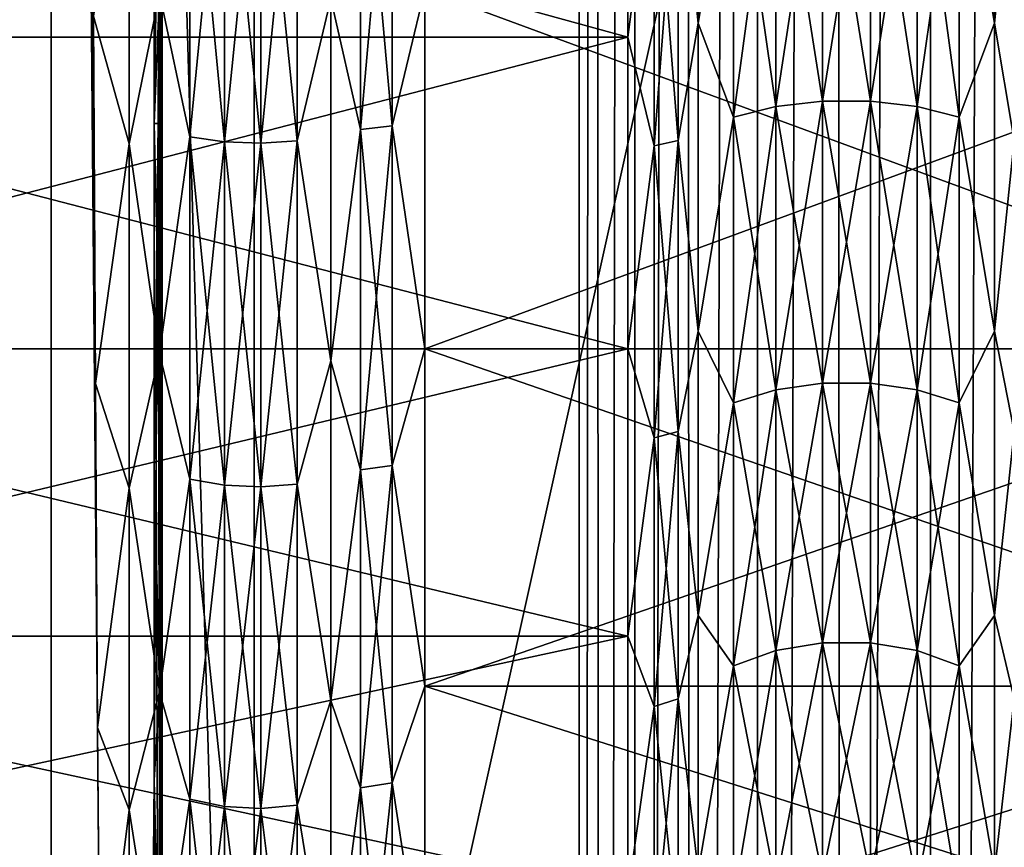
# Model space of a CAD drawing. Header units: metres. Extents: x -206 to 75, y -104 to 104.
# Tile 214 of 256: x -171.77 to -166.44, y -10.95 to -6.46. Entities that reach past the tile are written whole.
import ezdxf

# ---------------------------------------------------------------- set-up
doc = ezdxf.new("R2010")
doc.units = ezdxf.units.M
doc.layers.add('solid_01_1-CONSUMER_THERM_B_125288', color=7, linetype='CONTINUOUS')

msp = doc.modelspace()

# ---------------------------------------------------------------- linework, layer by layer
at = {"layer": 'solid_01_1-CONSUMER_THERM_B_125288'}
for points in [[(-168.648926, 67.29171), (-200.493088, -75.033852), (-200.514557, 74.966148)], [(-168.648926, 67.29171), (-168.75058, 66.747505), (-200.493088, -75.033852)], [(-168.75058, 66.747505), (-168.750504, 66.193886), (-200.493088, -75.033852)], [(-168.750504, 66.193886), (-168.731537, -66.252495), (-200.493088, -75.033852)], [(-168.750504, 66.193886), (-168.648697, 65.649712), (-168.731537, -66.252495)], [(-168.648697, 65.649712), (-168.629883, -65.70829), (-168.731537, -66.252495)], [(-168.648697, 65.649712), (-168.448624, 65.133507), (-168.629883, -65.70829)], [(-168.448624, 65.133507), (-168.429977, -65.192032), (-168.629883, -65.70829)], [(-168.448624, 65.133507), (-168.15712, 64.662857), (-168.429977, -65.192032)], [(-168.15712, 64.662857), (-168.138596, -64.721298), (-168.429977, -65.192032)], [(-168.15712, 64.662857), (-167.784088, 64.253792), (-168.138596, -64.721298)], [(-167.784088, 64.253792), (-167.765686, -64.312126), (-168.138596, -64.721298)], [(-167.784088, 64.253792), (-167.342255, 63.920231), (-167.765686, -64.312126)], [(-167.342255, 63.920231), (-167.323944, -63.978439), (-167.765686, -64.312126)], [(-167.342255, 63.920231), (-166.846649, 63.673542), (-167.323944, -63.978439)], [(-166.846649, 63.673542), (-166.8284, -63.731609), (-167.323944, -63.978439)], [(-166.846649, 63.673542), (-166.314148, 63.522121), (-166.8284, -63.731609)], [(-166.314148, 63.522121), (-166.295959, -63.580036), (-166.8284, -63.731609)], [(-173.500031, -37.518787, 108.5), (-88.500069, 37.481255, 108.5), (-173.500061, 37.481213, 108.5)], [(-173.500031, -37.518787, 108.5), (-88.500031, -37.518745, 108.5), (-88.500069, 37.481255, 108.5)], [(-170.501831, -19.02058, 63.5), (-171.602219, 18.983009, 63.5), (-170.501846, 18.983009, 63.5)], [(-171.602219, 18.983009, 63.5), (-170.501831, -19.02058, 63.5), (-171.602203, -19.02058, 63.5)], [(-171.602219, 18.983009, 63.5), (-171.602203, -19.02058, 63.5), (-171.335663, -12.011518, 38.048691)], [(-171.602219, 18.983009, 63.5), (-171.335663, -12.011518, 38.048691), (-171.349854, -10.29787, 39.402496)], [(-171.602219, 18.983009, 63.5), (-171.349854, -10.29787, 39.402496), (-171.361755, -8.432249, 40.538845)], [(-171.602219, 18.983009, 63.5), (-171.361755, -8.432249, 40.538845), (-171.371201, -6.43945, 41.441895)], [(-170.501846, 18.983009, 63.5), (-91.49826, 18.983047, 63.5), (-170.501831, -19.02058, 63.5)], [(-91.498245, -19.020542, 63.5), (-170.501831, -19.02058, 63.5), (-91.49826, 18.983047, 63.5)], [(-171.00769, 1.009151, 6.729706), (-171.000046, -18.518785, 6), (-171.000061, 18.481215, 6)], [(-171.000061, 18.481215, 6), (-171.000046, -18.518785, 6), (-162.800064, 18.481218, 6)], [(-171.000046, -18.518785, 6), (-162.800034, -18.518782, 6), (-162.800064, 18.481218, 6)], [(-171.00769, 1.009151, 6.729706), (-171.00769, -1.046856, 6.729714), (-171.000046, -18.518785, 6)], [(-171.00769, -1.046856, 6.729714), (-171.010178, -3.088136, 6.96663), (-171.000046, -18.518785, 6)], [(-171.010178, -3.088136, 6.96663), (-171.015106, -5.089056, 7.437399), (-171.000046, -18.518785, 6)], [(-168.202835, -5.433002, 38.776119), (-168.094696, -4.707369, 38.929981), (-168.094696, -6.478955, 38.228561)], [(-168.202835, -5.433002, 10.223881), (-168.094696, -6.478955, 10.771439), (-168.094696, -4.707369, 10.070019)], [(-168.094696, -6.478955, 38.228561), (-168.094696, -4.707369, 38.929981), (-167.903488, -5.336477, 38.521606)], [(-167.903488, -5.336477, 10.478395), (-168.094696, -4.707369, 10.070019), (-168.094696, -6.478955, 10.771439)], [(-166.680344, -5.336746, 10.477684), (-166.490204, -6.478954, 10.771439), (-166.490204, -4.707368, 10.070019)], [(-166.680344, -5.336746, 38.522316), (-166.490204, -4.707368, 38.929981), (-166.490204, -6.478954, 38.228561)], [(-166.382187, -5.432973, 10.223955), (-166.490204, -4.707368, 10.070019), (-166.490204, -6.478954, 10.771439)], [(-166.490204, -6.478954, 38.228561), (-166.490204, -4.707368, 38.929981), (-166.382187, -5.432973, 38.776043)], [(-174.992447, -6.554508, 10.610909), (-168.476715, -6.554496, 10.610905), (-168.476715, -4.762195, 9.901282)], [(-174.992447, -6.554508, 10.610909), (-168.476715, -4.762195, 9.901282), (-174.992447, -4.762205, 9.901284)], [(-174.992447, -4.762205, 39.098717), (-168.476715, -4.762195, 39.098717), (-168.476715, -6.554496, 38.389095)], [(-174.992447, -6.554508, 38.389091), (-174.992447, -4.762205, 39.098717), (-168.476715, -6.554496, 38.389095)], [(-168.333954, -5.454588, 10.166964), (-168.476715, -4.762195, 9.901282), (-168.476715, -6.554496, 10.610905)], [(-168.476715, -6.554496, 38.389095), (-168.476715, -4.762195, 39.098717), (-168.333954, -5.454588, 38.833035)], [(-171.015106, -5.089056, 7.437399), (-171.043762, -5.089208, 7.437444), (-171.043762, -7.022461, 8.135755)], [(-171.015106, -5.089056, 7.437399), (-171.043762, -7.022461, 8.135755), (-171.022415, -7.022568, 8.1358)], [(-171.043762, -7.022461, 8.135755), (-171.043762, -5.089208, 7.437444), (-171.014954, -6.315025, 7.898018)], [(-171.015106, -5.089056, 7.437399), (-171.022415, -7.022568, 8.1358), (-171.000046, -18.518785, 6)], [(-169.925415, -7.054172, 8.190141), (-170.085709, -6.344542, 7.820349), (-169.925415, -5.113142, 7.483664)], [(-169.925415, -5.113142, 41.516335), (-170.085709, -6.344542, 41.179649), (-169.925415, -7.054172, 40.80986)], [(-169.925415, -7.054172, 40.80986), (-169.753967, -7.035627, 40.766869), (-169.753967, -5.099713, 41.471485)], [(-169.925415, -5.113142, 41.516335), (-169.925415, -7.054172, 40.80986), (-169.753967, -5.099713, 41.471485)], [(-169.925415, -5.113142, 7.483664), (-169.753967, -5.099713, 7.528516), (-169.753967, -7.035627, 8.233131)], [(-169.925415, -7.054172, 8.190141), (-169.925415, -5.113142, 7.483664), (-169.753967, -7.035627, 8.233131)], [(-169.577301, -6.295291, 41.049786), (-169.753967, -5.099713, 41.471485), (-169.753967, -7.035627, 40.766869)], [(-169.753967, -7.035627, 8.233131), (-169.753967, -5.099713, 7.528516), (-169.577301, -6.295291, 7.950212)], [(-171.371201, -6.43945, 41.441895), (-171.178024, -7.133136, 40.99292), (-171.178024, -5.170321, 41.707325)], [(-171.014954, -6.315025, 41.101982), (-171.178024, -5.170321, 41.707325), (-171.178024, -7.133136, 40.99292)], [(-170.850067, -7.094994, 40.904495), (-170.850067, -5.142702, 41.615074), (-171.014954, -6.315025, 41.101982)], [(-170.850067, -5.142702, 7.384928), (-170.850067, -7.094994, 8.095504), (-171.014954, -6.315025, 7.898018)], [(-170.662491, -7.121177, 8.034805), (-170.850067, -7.094994, 8.095504), (-170.850067, -5.142702, 7.384928)], [(-170.662491, -5.161661, 7.3216), (-170.662491, -7.121177, 8.034805), (-170.850067, -5.142702, 7.384928)], [(-170.662491, -5.161661, 41.678402), (-170.850067, -5.142702, 41.615074), (-170.850067, -7.094994, 40.904495)], [(-170.662491, -7.121177, 40.965195), (-170.662491, -5.161661, 41.678402), (-170.850067, -7.094994, 40.904495)], [(-170.464386, -7.128222, 8.018473), (-170.662491, -7.121177, 8.034805), (-170.662491, -5.161661, 7.3216)], [(-170.464401, -5.166762, 7.30456), (-170.464386, -7.128222, 8.018473), (-170.662491, -5.161661, 7.3216)], [(-170.464401, -5.166762, 41.695442), (-170.662491, -5.161661, 41.678402), (-170.662491, -7.121177, 40.965195)], [(-170.464386, -7.128222, 40.981525), (-170.464401, -5.166762, 41.695442), (-170.662491, -7.121177, 40.965195)], [(-170.268036, -5.157691, 7.33486), (-170.268036, -7.115694, 8.047515), (-170.464401, -5.166762, 7.30456)], [(-170.268036, -5.157691, 41.665138), (-170.464401, -5.166762, 41.695442), (-170.464386, -7.128222, 40.981525)], [(-170.268036, -7.115694, 8.047515), (-170.464386, -7.128222, 8.018473), (-170.464401, -5.166762, 7.30456)], [(-170.268036, -7.115694, 40.952484), (-170.268036, -5.157691, 41.665138), (-170.464386, -7.128222, 40.981525)], [(-170.085709, -6.344542, 7.820349), (-170.268036, -7.115694, 8.047515), (-170.268036, -5.157691, 7.33486)], [(-170.085709, -6.344542, 41.179649), (-170.268036, -5.157691, 41.665138), (-170.268036, -7.115694, 40.952484)], [(-167.422028, -5.269783, 38.345745), (-167.422028, -6.900417, 37.611855), (-167.674515, -5.29246, 38.40554)], [(-167.422028, -5.269783, 10.654255), (-167.674515, -5.29246, 10.594459), (-167.674515, -6.930137, 11.331517)], [(-167.422028, -6.900417, 11.388144), (-167.422028, -5.269783, 10.654255), (-167.674515, -6.930137, 11.331517)], [(-167.161575, -6.900492, 37.612), (-167.422028, -6.900417, 37.611855), (-167.422028, -5.269783, 38.345745)], [(-167.161575, -5.26984, 38.345898), (-167.161575, -6.900492, 37.612), (-167.422028, -5.269783, 38.345745)], [(-167.161575, -5.26984, 10.654103), (-167.422028, -5.269783, 10.654255), (-167.422028, -6.900417, 11.388144)], [(-167.161575, -6.900492, 11.388), (-167.161575, -5.26984, 10.654103), (-167.422028, -6.900417, 11.388144)], [(-166.909164, -6.930357, 37.668903), (-167.161575, -6.900492, 37.612), (-167.161575, -5.26984, 38.345898)], [(-166.909164, -5.292628, 38.405987), (-166.909164, -6.930357, 37.668903), (-167.161575, -5.26984, 38.345898)], [(-166.909164, -5.292628, 10.594014), (-167.161575, -5.26984, 10.654103), (-167.161575, -6.900492, 11.388)], [(-167.674515, -5.29246, 38.40554), (-167.674515, -6.930137, 37.668484), (-167.903488, -5.336477, 38.521606)], [(-167.674515, -5.29246, 10.594459), (-167.903488, -5.336477, 10.478395), (-167.903488, -6.987823, 11.221605)], [(-167.674515, -6.930137, 11.331517), (-167.674515, -5.29246, 10.594459), (-167.903488, -6.987823, 11.221605)], [(-167.422028, -6.900417, 37.611855), (-167.674515, -6.930137, 37.668484), (-167.674515, -5.29246, 38.40554)], [(-166.909164, -6.930357, 11.331097), (-166.909164, -5.292628, 10.594014), (-167.161575, -6.900492, 11.388)], [(-166.680344, -6.988176, 37.779068), (-166.909164, -6.930357, 37.668903), (-166.909164, -5.292628, 38.405987)], [(-166.680344, -5.336746, 38.522316), (-166.680344, -6.988176, 37.779068), (-166.909164, -5.292628, 38.405987)], [(-166.680344, -5.336746, 10.477684), (-166.909164, -5.292628, 10.594014), (-166.909164, -6.930357, 11.331097)], [(-168.094696, -6.478955, 38.228561), (-167.903488, -5.336477, 38.521606), (-167.903488, -6.987823, 37.778397)], [(-167.903488, -6.987823, 11.221605), (-167.903488, -5.336477, 10.478395), (-168.094696, -6.478955, 10.771439)], [(-167.674515, -6.930137, 37.668484), (-167.903488, -6.987823, 37.778397), (-167.903488, -5.336477, 38.521606)], [(-166.680344, -6.988176, 11.220932), (-166.680344, -5.336746, 10.477684), (-166.909164, -6.930357, 11.331097)], [(-166.680344, -6.988176, 11.220932), (-166.490204, -6.478954, 10.771439), (-166.680344, -5.336746, 10.477684)], [(-166.680344, -5.336746, 38.522316), (-166.490204, -6.478954, 38.228561), (-166.680344, -6.988176, 37.779068)], [(-168.202835, -5.433002, 10.223881), (-168.333954, -5.454588, 10.166964), (-168.333954, -7.142612, 10.926682)], [(-168.202835, -7.114322, 10.980581), (-168.202835, -5.433002, 10.223881), (-168.333954, -7.142612, 10.926682)], [(-168.202835, -5.433002, 38.776119), (-168.202835, -7.114322, 38.019417), (-168.333954, -5.454588, 38.833035)], [(-168.202835, -5.433002, 38.776119), (-168.094696, -6.478955, 38.228561), (-168.202835, -7.114322, 38.019417)], [(-168.202835, -7.114322, 10.980581), (-168.094696, -6.478955, 10.771439), (-168.202835, -5.433002, 10.223881)], [(-166.382187, -7.114285, 10.980652), (-166.382187, -5.432973, 10.223955), (-166.490204, -6.478954, 10.771439)], [(-166.490204, -6.478954, 38.228561), (-166.382187, -5.432973, 38.776043), (-166.382187, -7.114285, 38.019348)], [(-168.333954, -7.142612, 10.926682), (-168.333954, -5.454588, 10.166964), (-168.476715, -6.554496, 10.610905)], [(-168.476715, -6.554496, 38.389095), (-168.333954, -5.454588, 38.833035), (-168.333954, -7.142612, 38.073318)], [(-168.202835, -7.114322, 38.019417), (-168.333954, -7.142612, 38.073318), (-168.333954, -5.454588, 38.833035)], [(-169.577301, -8.244385, 40.172573), (-169.577301, -6.295291, 41.049786), (-169.753967, -7.035627, 40.766869)], [(-169.753967, -7.035627, 8.233131), (-169.577301, -6.295291, 7.950212), (-169.577301, -8.244385, 8.827429)], [(-164.29245, -6.295265, 7.950202), (-164.29245, -8.244346, 8.827407), (-169.577301, -6.295291, 7.950212)], [(-164.29245, -6.295273, 41.049793), (-169.577301, -6.295291, 41.049786), (-169.577301, -8.244385, 40.172573)], [(-164.29245, -8.244357, 40.172588), (-164.29245, -6.295273, 41.049793), (-169.577301, -8.244385, 40.172573)], [(-164.29245, -8.244346, 8.827407), (-169.577301, -8.244385, 8.827429), (-169.577301, -6.295291, 7.950212)], [(-171.014954, -8.270249, 40.222015), (-171.014954, -6.315025, 41.101982), (-171.178024, -7.133136, 40.99292)], [(-171.043762, -7.022461, 8.135755), (-171.014954, -6.315025, 7.898018), (-171.014954, -8.270249, 8.777984)], [(-170.850067, -7.094994, 40.904495), (-171.014954, -6.315025, 41.101982), (-171.014954, -8.270249, 40.222015)], [(-170.850067, -7.094994, 8.095504), (-171.014954, -8.270249, 8.777984), (-171.014954, -6.315025, 7.898018)], [(-170.085709, -6.344542, 7.820349), (-170.085709, -8.30893, 8.704449), (-170.268036, -7.115694, 8.047515)], [(-170.085709, -8.30893, 40.295551), (-170.085709, -6.344542, 41.179649), (-170.268036, -7.115694, 40.952484)], [(-169.925415, -7.054172, 8.190141), (-170.085709, -8.30893, 8.704449), (-170.085709, -6.344542, 7.820349)], [(-169.925415, -7.054172, 40.80986), (-170.085709, -6.344542, 41.179649), (-170.085709, -8.30893, 40.295551)], [(-171.371201, -6.43945, 41.441895), (-171.361755, -8.432249, 40.538845), (-171.178024, -7.133136, 40.99292)], [(-168.202835, -7.114322, 38.019417), (-168.094696, -6.478955, 38.228561), (-168.094696, -8.14866, 37.310635)], [(-168.202835, -7.114322, 10.980581), (-168.094696, -8.14866, 11.689366), (-168.094696, -6.478955, 10.771439)], [(-168.094696, -8.14866, 37.310635), (-168.094696, -6.478955, 38.228561), (-167.903488, -6.987823, 37.778397)], [(-167.903488, -6.987823, 11.221605), (-168.094696, -6.478955, 10.771439), (-168.094696, -8.14866, 11.689366)], [(-166.680344, -6.988176, 11.220932), (-166.490204, -8.148659, 11.689366), (-166.490204, -6.478954, 10.771439)], [(-166.680344, -6.988176, 37.779068), (-166.490204, -6.478954, 38.228561), (-166.490204, -8.148659, 37.310635)], [(-166.382187, -7.114285, 10.980652), (-166.490204, -6.478954, 10.771439), (-166.490204, -8.148659, 11.689366)], [(-166.490204, -8.148659, 37.310635), (-166.490204, -6.478954, 38.228561), (-166.382187, -7.114285, 38.019348)], [(-174.992447, -8.243738, 11.539573), (-168.476715, -8.243726, 11.539566), (-168.476715, -6.554496, 10.610905)], [(-174.992447, -8.243738, 11.539573), (-168.476715, -6.554496, 10.610905), (-174.992447, -6.554508, 10.610909)], [(-174.992447, -6.554508, 38.389091), (-168.476715, -6.554496, 38.389095), (-168.476715, -8.243726, 37.460434)], [(-174.992447, -8.243738, 37.460426), (-174.992447, -6.554508, 38.389091), (-168.476715, -8.243726, 37.460434)], [(-168.333954, -7.142612, 10.926682), (-168.476715, -6.554496, 10.610905), (-168.476715, -8.243726, 11.539566)], [(-168.476715, -8.243726, 37.460434), (-168.476715, -6.554496, 38.389095), (-168.333954, -7.142612, 38.073318)], [(-167.674515, -6.930137, 37.668484), (-167.674515, -8.467031, 36.739399), (-167.903488, -6.987823, 37.778397)], [(-167.674515, -6.930137, 11.331517), (-167.903488, -6.987823, 11.221605), (-167.903488, -8.537545, 12.158444)], [(-167.674515, -8.467031, 12.260602), (-167.674515, -6.930137, 11.331517), (-167.903488, -8.537545, 12.158444)], [(-167.422028, -6.900417, 37.611855), (-167.422028, -8.430701, 36.686768), (-167.674515, -6.930137, 37.668484)], [(-167.422028, -6.900417, 11.388144), (-167.674515, -6.930137, 11.331517), (-167.674515, -8.467031, 12.260602)], [(-167.422028, -8.430701, 12.313233), (-167.422028, -6.900417, 11.388144), (-167.674515, -8.467031, 12.260602)], [(-167.422028, -8.430701, 36.686768), (-167.674515, -8.467031, 36.739399), (-167.674515, -6.930137, 37.668484)], [(-167.161575, -8.430794, 36.686901), (-167.422028, -8.430701, 36.686768), (-167.422028, -6.900417, 37.611855)], [(-167.161575, -6.900492, 37.612), (-167.161575, -8.430794, 36.686901), (-167.422028, -6.900417, 37.611855)], [(-167.161575, -6.900492, 11.388), (-167.422028, -6.900417, 11.388144), (-167.422028, -8.430701, 12.313233)], [(-167.161575, -8.430794, 12.3131), (-167.161575, -6.900492, 11.388), (-167.422028, -8.430701, 12.313233)], [(-166.909164, -8.4673, 36.739788), (-167.161575, -8.430794, 36.686901), (-167.161575, -6.900492, 37.612)], [(-166.909164, -6.930357, 37.668903), (-166.909164, -8.4673, 36.739788), (-167.161575, -6.900492, 37.612)], [(-166.909164, -6.930357, 11.331097), (-167.161575, -6.900492, 11.388), (-167.161575, -8.430794, 12.3131)], [(-166.909164, -8.4673, 12.26021), (-166.909164, -6.930357, 11.331097), (-167.161575, -8.430794, 12.3131)], [(-166.680344, -8.537975, 36.842182), (-166.909164, -8.4673, 36.739788), (-166.909164, -6.930357, 37.668903)], [(-166.680344, -6.988176, 37.779068), (-166.680344, -8.537975, 36.842182), (-166.909164, -6.930357, 37.668903)], [(-166.680344, -6.988176, 11.220932), (-166.909164, -6.930357, 11.331097), (-166.909164, -8.4673, 12.26021)], [(-168.094696, -8.14866, 37.310635), (-167.903488, -6.987823, 37.778397), (-167.903488, -8.537545, 36.841557)], [(-167.903488, -8.537545, 12.158444), (-167.903488, -6.987823, 11.221605), (-168.094696, -8.14866, 11.689366)], [(-167.674515, -8.467031, 36.739399), (-167.903488, -8.537545, 36.841557), (-167.903488, -6.987823, 37.778397)], [(-166.680344, -8.537975, 12.157819), (-166.680344, -6.988176, 11.220932), (-166.909164, -8.4673, 12.26021)], [(-166.680344, -8.537975, 12.157819), (-166.490204, -8.148659, 11.689366), (-166.680344, -6.988176, 11.220932)], [(-166.680344, -6.988176, 37.779068), (-166.490204, -8.148659, 37.310635), (-166.680344, -8.537975, 36.842182)], [(-171.043762, -8.86232, 9.052285), (-171.043762, -7.022461, 8.135755), (-171.014954, -8.270249, 8.777984)], [(-171.022415, -7.022568, 8.1358), (-171.043762, -7.022461, 8.135755), (-171.043762, -8.86232, 9.052285)], [(-171.022415, -7.022568, 8.1358), (-171.043762, -8.86232, 9.052285), (-171.032013, -8.861787, 9.05198)], [(-171.022415, -7.022568, 8.1358), (-171.032013, -8.861787, 9.05198), (-171.000046, -18.518785, 6)], [(-169.925415, -8.90006, 39.88282), (-169.753967, -8.87665, 39.842274), (-169.753967, -7.035627, 40.766869)], [(-169.925415, -7.054172, 40.80986), (-169.925415, -8.90006, 39.88282), (-169.753967, -7.035627, 40.766869)], [(-169.925415, -7.054172, 8.190141), (-169.753967, -7.035627, 8.233131), (-169.753967, -8.87665, 9.157727)], [(-169.577301, -8.244385, 40.172573), (-169.753967, -7.035627, 40.766869), (-169.753967, -8.87665, 39.842274)], [(-169.753967, -8.87665, 9.157727), (-169.753967, -7.035627, 8.233131), (-169.577301, -8.244385, 8.827429)], [(-170.850067, -8.951593, 39.972076), (-170.850067, -7.094994, 40.904495), (-171.014954, -8.270249, 40.222015)], [(-170.850067, -7.094994, 8.095504), (-170.850067, -8.951593, 9.027923), (-171.014954, -8.270249, 8.777984)], [(-170.662491, -8.984646, 8.970675), (-170.850067, -8.951593, 9.027923), (-170.850067, -7.094994, 8.095504)], [(-170.662491, -7.121177, 8.034805), (-170.662491, -8.984646, 8.970675), (-170.850067, -7.094994, 8.095504)], [(-170.662491, -7.121177, 40.965195), (-170.850067, -7.094994, 40.904495), (-170.850067, -8.951593, 39.972076)], [(-169.925415, -8.90006, 9.117181), (-170.085709, -8.30893, 8.704449), (-169.925415, -7.054172, 8.190141)], [(-169.925415, -7.054172, 40.80986), (-170.085709, -8.30893, 40.295551), (-169.925415, -8.90006, 39.88282)], [(-169.925415, -8.90006, 9.117181), (-169.925415, -7.054172, 8.190141), (-169.753967, -8.87665, 9.157727)], [(-171.361755, -8.432249, 40.538845), (-171.178024, -8.999743, 40.055473), (-171.178024, -7.133136, 40.99292)], [(-171.014954, -8.270249, 40.222015), (-171.178024, -7.133136, 40.99292), (-171.178024, -8.999743, 40.055473)], [(-170.662491, -8.984646, 40.029324), (-170.662491, -7.121177, 40.965195), (-170.850067, -8.951593, 39.972076)], [(-170.464386, -8.993539, 8.95527), (-170.662491, -8.984646, 8.970675), (-170.662491, -7.121177, 8.034805)], [(-170.464386, -7.128222, 8.018473), (-170.464386, -8.993539, 8.95527), (-170.662491, -7.121177, 8.034805)], [(-170.464386, -7.128222, 40.981525), (-170.662491, -7.121177, 40.965195), (-170.662491, -8.984646, 40.029324)], [(-170.464386, -8.993539, 40.044731), (-170.464386, -7.128222, 40.981525), (-170.662491, -8.984646, 40.029324)], [(-170.268036, -7.115694, 8.047515), (-170.268036, -8.977724, 8.982662), (-170.464386, -7.128222, 8.018473)], [(-170.268036, -7.115694, 40.952484), (-170.464386, -7.128222, 40.981525), (-170.464386, -8.993539, 40.044731)], [(-170.268036, -8.977724, 40.017338), (-170.268036, -7.115694, 40.952484), (-170.464386, -8.993539, 40.044731)], [(-170.268036, -8.977724, 8.982662), (-170.464386, -8.993539, 8.95527), (-170.464386, -7.128222, 8.018473)], [(-170.085709, -8.30893, 8.704449), (-170.268036, -8.977724, 8.982662), (-170.268036, -7.115694, 8.047515)], [(-170.085709, -8.30893, 40.295551), (-170.268036, -7.115694, 40.952484), (-170.268036, -8.977724, 40.017338)], [(-168.333954, -8.726753, 11.884329), (-168.333954, -7.142612, 10.926682), (-168.476715, -8.243726, 11.539566)], [(-168.476715, -8.243726, 37.460434), (-168.333954, -7.142612, 38.073318), (-168.333954, -8.726753, 37.115673)], [(-168.202835, -7.114322, 10.980581), (-168.333954, -7.142612, 10.926682), (-168.333954, -8.726753, 11.884329)], [(-168.202835, -8.692174, 11.934426), (-168.202835, -7.114322, 10.980581), (-168.333954, -8.726753, 11.884329)], [(-168.202835, -7.114322, 38.019417), (-168.202835, -8.692174, 37.065575), (-168.333954, -7.142612, 38.073318)], [(-168.202835, -8.692174, 37.065575), (-168.333954, -8.726753, 37.115673), (-168.333954, -7.142612, 38.073318)], [(-168.202835, -7.114322, 38.019417), (-168.094696, -8.14866, 37.310635), (-168.202835, -8.692174, 37.065575)], [(-168.202835, -8.692174, 11.934426), (-168.094696, -8.14866, 11.689366), (-168.202835, -7.114322, 10.980581)], [(-166.382187, -8.692127, 11.934491), (-166.382187, -7.114285, 10.980652), (-166.490204, -8.148659, 11.689366)], [(-166.490204, -8.148659, 37.310635), (-166.382187, -7.114285, 38.019348), (-166.382187, -8.692127, 37.06551)], [(-168.202835, -8.692174, 37.065575), (-168.094696, -8.14866, 37.310635), (-168.094696, -9.690151, 36.190674)], [(-168.202835, -8.692174, 11.934426), (-168.094696, -9.690151, 12.809325), (-168.094696, -8.14866, 11.689366)], [(-168.094696, -9.690151, 36.190674), (-168.094696, -8.14866, 37.310635), (-167.903488, -8.537545, 36.841557)], [(-167.903488, -8.537545, 12.158444), (-168.094696, -8.14866, 11.689366), (-168.094696, -9.690151, 12.809325)], [(-166.680344, -8.537975, 12.157819), (-166.490204, -9.69015, 12.809325), (-166.490204, -8.148659, 11.689366)], [(-166.680344, -8.537975, 36.842182), (-166.490204, -8.148659, 37.310635), (-166.490204, -9.69015, 36.190674)], [(-166.382187, -8.692127, 11.934491), (-166.490204, -8.148659, 11.689366), (-166.490204, -9.69015, 12.809325)], [(-166.490204, -9.69015, 36.190674), (-166.490204, -8.148659, 37.310635), (-166.382187, -8.692127, 37.06551)], [(-174.992447, -9.803255, 12.672629), (-168.476715, -9.803243, 12.672622), (-168.476715, -8.243726, 11.539566)], [(-174.992447, -9.803255, 12.672629), (-168.476715, -8.243726, 11.539566), (-174.992447, -8.243738, 11.539573)], [(-174.992447, -8.243738, 37.460426), (-168.476715, -8.243726, 37.460434), (-168.476715, -9.803243, 36.327377)], [(-174.992447, -9.803255, 36.32737), (-174.992447, -8.243738, 37.460426), (-168.476715, -9.803243, 36.327377)], [(-171.014954, -10.105203, 39.112755), (-171.014954, -8.270249, 40.222015), (-171.178024, -8.999743, 40.055473)], [(-171.043762, -8.86232, 9.052285), (-171.014954, -8.270249, 8.777984), (-171.014954, -10.105203, 9.887244)], [(-170.850067, -8.951593, 39.972076), (-171.014954, -8.270249, 40.222015), (-171.014954, -10.105203, 39.112755)], [(-170.850067, -8.951593, 9.027923), (-171.014954, -10.105203, 9.887244), (-171.014954, -8.270249, 8.777984)], [(-169.577301, -10.073531, 39.066814), (-169.577301, -8.244385, 40.172573), (-169.753967, -8.87665, 39.842274)], [(-169.753967, -8.87665, 9.157727), (-169.577301, -8.244385, 8.827429), (-169.577301, -10.073531, 9.933186)], [(-164.29245, -8.244346, 8.827407), (-164.29245, -10.073526, 9.933185), (-169.577301, -8.244385, 8.827429)], [(-164.29245, -8.244357, 40.172588), (-169.577301, -8.244385, 40.172573), (-169.577301, -10.073531, 39.066814)], [(-164.29245, -10.073543, 39.066803), (-164.29245, -8.244357, 40.172588), (-169.577301, -10.073531, 39.066814)], [(-164.29245, -10.073526, 9.933185), (-169.577301, -10.073531, 9.933186), (-169.577301, -8.244385, 8.827429)], [(-168.333954, -8.726753, 11.884329), (-168.476715, -8.243726, 11.539566), (-168.476715, -9.803243, 12.672622)], [(-168.476715, -9.803243, 36.327377), (-168.476715, -8.243726, 37.460434), (-168.333954, -8.726753, 37.115673)], [(-170.085709, -8.30893, 8.704449), (-170.085709, -10.152429, 9.818882), (-170.268036, -8.977724, 8.982662)], [(-170.085709, -10.152429, 39.181118), (-170.085709, -8.30893, 40.295551), (-170.268036, -8.977724, 40.017338)], [(-169.925415, -8.90006, 9.117181), (-170.085709, -10.152429, 9.818882), (-170.085709, -8.30893, 8.704449)], [(-169.925415, -8.90006, 39.88282), (-170.085709, -8.30893, 40.295551), (-170.085709, -10.152429, 39.181118)], [(-171.361755, -8.432249, 40.538845), (-171.349854, -10.29787, 39.402496), (-171.178024, -8.999743, 40.055473)], [(-167.674515, -8.467031, 36.739399), (-167.674515, -9.88073, 35.631836), (-167.903488, -8.537545, 36.841557)], [(-167.674515, -8.467031, 12.260602), (-167.903488, -8.537545, 12.158444), (-167.903488, -9.963043, 13.275251)], [(-167.674515, -9.88073, 13.368164), (-167.674515, -8.467031, 12.260602), (-167.903488, -9.963043, 13.275251)], [(-167.422028, -8.430701, 36.686768), (-167.422028, -9.838322, 35.583965), (-167.674515, -8.467031, 36.739399)], [(-167.422028, -8.430701, 12.313233), (-167.674515, -8.467031, 12.260602), (-167.674515, -9.88073, 13.368164)], [(-167.422028, -9.838322, 13.416033), (-167.422028, -8.430701, 12.313233), (-167.674515, -9.88073, 13.368164)], [(-167.422028, -9.838322, 35.583965), (-167.674515, -9.88073, 35.631836), (-167.674515, -8.467031, 36.739399)], [(-167.161575, -9.838428, 35.584087), (-167.422028, -9.838322, 35.583965), (-167.422028, -8.430701, 36.686768)], [(-167.161575, -8.430794, 36.686901), (-167.161575, -9.838428, 35.584087), (-167.422028, -8.430701, 36.686768)], [(-167.161575, -8.430794, 12.3131), (-167.422028, -8.430701, 12.313233), (-167.422028, -9.838322, 13.416033)], [(-167.161575, -9.838428, 13.415912), (-167.161575, -8.430794, 12.3131), (-167.422028, -9.838322, 13.416033)], [(-166.909164, -9.881044, 35.632191), (-167.161575, -9.838428, 35.584087), (-167.161575, -8.430794, 36.686901)], [(-166.909164, -8.4673, 36.739788), (-166.909164, -9.881044, 35.632191), (-167.161575, -8.430794, 36.686901)], [(-166.909164, -8.4673, 12.26021), (-167.161575, -8.430794, 12.3131), (-167.161575, -9.838428, 13.415912)], [(-166.909164, -9.881044, 13.367808), (-166.909164, -8.4673, 12.26021), (-167.161575, -9.838428, 13.415912)], [(-166.680344, -9.963547, 35.725319), (-166.909164, -9.881044, 35.632191), (-166.909164, -8.4673, 36.739788)], [(-166.680344, -8.537975, 36.842182), (-166.680344, -9.963547, 35.725319), (-166.909164, -8.4673, 36.739788)], [(-166.680344, -8.537975, 12.157819), (-166.909164, -8.4673, 12.26021), (-166.909164, -9.881044, 13.367808)], [(-168.094696, -9.690151, 36.190674), (-167.903488, -8.537545, 36.841557), (-167.903488, -9.963043, 35.724751)], [(-167.903488, -9.963043, 13.275251), (-167.903488, -8.537545, 12.158444), (-168.094696, -9.690151, 12.809325)], [(-167.674515, -9.88073, 35.631836), (-167.903488, -9.963043, 35.724751), (-167.903488, -8.537545, 36.841557)], [(-166.680344, -9.963547, 13.274683), (-166.680344, -8.537975, 12.157819), (-166.909164, -9.881044, 13.367808)], [(-166.680344, -9.963547, 13.274683), (-166.490204, -9.69015, 12.809325), (-166.680344, -8.537975, 12.157819)], [(-166.680344, -8.537975, 36.842182), (-166.490204, -9.69015, 36.190674), (-166.680344, -9.963547, 35.725319)], [(-168.202835, -8.692174, 11.934426), (-168.333954, -8.726753, 11.884329), (-168.333954, -10.183913, 13.025941)], [(-168.202835, -10.143547, 13.071505), (-168.202835, -8.692174, 11.934426), (-168.333954, -10.183913, 13.025941)], [(-168.202835, -8.692174, 37.065575), (-168.202835, -10.143547, 35.928493), (-168.333954, -8.726753, 37.115673)], [(-168.202835, -8.692174, 37.065575), (-168.094696, -9.690151, 36.190674), (-168.202835, -10.143547, 35.928493)], [(-168.202835, -10.143547, 13.071505), (-168.094696, -9.690151, 12.809325), (-168.202835, -8.692174, 11.934426)], [(-166.382187, -10.143494, 13.071565), (-166.382187, -8.692127, 11.934491), (-166.490204, -9.69015, 12.809325)], [(-166.490204, -9.69015, 36.190674), (-166.382187, -8.692127, 37.06551), (-166.382187, -10.143494, 35.928436)], [(-168.333954, -10.183913, 13.025941), (-168.333954, -8.726753, 11.884329), (-168.476715, -9.803243, 12.672622)], [(-168.476715, -9.803243, 36.327377), (-168.333954, -8.726753, 37.115673), (-168.333954, -10.183913, 35.97406)], [(-168.202835, -10.143547, 35.928493), (-168.333954, -10.183913, 35.97406), (-168.333954, -8.726753, 37.115673)], [(-171.032013, -8.861787, 9.05198), (-171.043762, -10.584249, 10.174812), (-171.000046, -18.518785, 6)], [(-171.032013, -8.861787, 9.05198), (-171.043762, -8.86232, 9.052285), (-171.043762, -10.584249, 10.174812)], [(-171.043762, -8.86232, 9.052285), (-171.014954, -10.105203, 9.887244), (-171.043762, -10.584249, 10.174812)], [(-169.925415, -10.625844, 10.252247), (-170.085709, -10.152429, 9.818882), (-169.925415, -8.90006, 9.117181)], [(-169.925415, -8.90006, 39.88282), (-170.085709, -10.152429, 39.181118), (-169.925415, -10.625844, 38.747753)], [(-169.925415, -10.625844, 38.747753), (-169.753967, -10.597885, 38.710197), (-169.753967, -8.87665, 39.842274)], [(-169.925415, -8.90006, 39.88282), (-169.925415, -10.625844, 38.747753), (-169.753967, -8.87665, 39.842274)], [(-169.925415, -8.90006, 9.117181), (-169.753967, -8.87665, 9.157727), (-169.753967, -10.597885, 10.289802)], [(-169.925415, -10.625844, 10.252247), (-169.925415, -8.90006, 9.117181), (-169.753967, -10.597885, 10.289802)], [(-169.577301, -10.073531, 39.066814), (-169.753967, -8.87665, 39.842274), (-169.753967, -10.597885, 38.710197)], [(-169.753967, -10.597885, 10.289802), (-169.753967, -8.87665, 9.157727), (-169.577301, -10.073531, 9.933186)], [(-170.850067, -10.687391, 38.830425), (-170.850067, -8.951593, 39.972076), (-171.014954, -10.105203, 39.112755)], [(-170.850067, -8.951593, 9.027923), (-170.850067, -10.687391, 10.169576), (-171.014954, -10.105203, 9.887244)], [(-170.662491, -10.726866, 10.116551), (-170.850067, -10.687391, 10.169576), (-170.850067, -8.951593, 9.027923)], [(-170.662491, -8.984646, 8.970675), (-170.662491, -10.726866, 10.116551), (-170.850067, -8.951593, 9.027923)], [(-170.662491, -8.984646, 40.029324), (-170.850067, -8.951593, 39.972076), (-170.850067, -10.687391, 38.830425)], [(-171.349854, -10.29787, 39.402496), (-171.178024, -10.744897, 38.907669), (-171.178024, -8.999743, 40.055473)], [(-171.014954, -10.105203, 39.112755), (-171.178024, -8.999743, 40.055473), (-171.178024, -10.744897, 38.907669)], [(-170.662491, -10.726866, 38.88345), (-170.662491, -8.984646, 40.029324), (-170.850067, -10.687391, 38.830425)], [(-170.464386, -10.737488, 10.102283), (-170.662491, -10.726866, 10.116551), (-170.662491, -8.984646, 8.970675)], [(-170.464386, -8.993539, 8.95527), (-170.464386, -10.737488, 10.102283), (-170.662491, -8.984646, 8.970675)], [(-170.464386, -8.993539, 40.044731), (-170.662491, -8.984646, 40.029324), (-170.662491, -10.726866, 38.88345)], [(-170.464386, -10.737488, 38.897717), (-170.464386, -8.993539, 40.044731), (-170.662491, -10.726866, 38.88345)], [(-170.268036, -8.977724, 8.982662), (-170.268036, -10.7186, 10.127654), (-170.464386, -8.993539, 8.95527)], [(-170.268036, -8.977724, 40.017338), (-170.464386, -8.993539, 40.044731), (-170.464386, -10.737488, 38.897717)], [(-170.268036, -10.7186, 38.872345), (-170.268036, -8.977724, 40.017338), (-170.464386, -10.737488, 38.897717)], [(-170.268036, -10.7186, 10.127654), (-170.464386, -10.737488, 10.102283), (-170.464386, -8.993539, 8.95527)], [(-170.085709, -10.152429, 9.818882), (-170.268036, -10.7186, 10.127654), (-170.268036, -8.977724, 8.982662)], [(-170.085709, -10.152429, 39.181118), (-170.268036, -8.977724, 40.017338), (-170.268036, -10.7186, 38.872345)], [(-168.202835, -10.143547, 35.928493), (-168.094696, -9.690151, 36.190674), (-168.094696, -11.07912, 34.886345)], [(-168.202835, -10.143547, 13.071505), (-168.094696, -11.07912, 14.113654), (-168.094696, -9.690151, 12.809325)], [(-168.094696, -11.07912, 34.886345), (-168.094696, -9.690151, 36.190674), (-167.903488, -9.963043, 35.724751)], [(-167.903488, -9.963043, 13.275251), (-168.094696, -9.690151, 12.809325), (-168.094696, -11.07912, 14.113654)], [(-166.680344, -9.963547, 13.274683), (-166.490204, -11.079119, 14.113654), (-166.490204, -9.69015, 12.809325)], [(-166.680344, -9.963547, 35.725319), (-166.490204, -9.69015, 36.190674), (-166.490204, -11.079119, 34.886345)], [(-166.382187, -10.143494, 13.071565), (-166.490204, -9.69015, 12.809325), (-166.490204, -11.079119, 14.113654)], [(-166.490204, -11.079119, 34.886345), (-166.490204, -9.69015, 36.190674), (-166.382187, -10.143494, 35.928436)], [(-174.992447, -11.208465, 13.992211), (-168.476715, -11.208452, 13.992202), (-168.476715, -9.803243, 12.672622)], [(-174.992447, -11.208465, 13.992211), (-168.476715, -9.803243, 12.672622), (-174.992447, -9.803255, 12.672629)], [(-174.992447, -9.803255, 36.32737), (-168.476715, -9.803243, 36.327377), (-168.476715, -11.208452, 35.007797)], [(-174.992447, -11.208465, 35.00779), (-174.992447, -9.803255, 36.32737), (-168.476715, -11.208452, 35.007797)], [(-168.333954, -10.183913, 13.025941), (-168.476715, -9.803243, 12.672622), (-168.476715, -11.208452, 13.992202)], [(-168.476715, -11.208452, 35.007797), (-168.476715, -9.803243, 36.327377), (-168.333954, -10.183913, 35.97406)], [(-167.422028, -9.838322, 35.583965), (-167.422028, -11.102751, 34.319538), (-167.674515, -9.88073, 35.631836)], [(-167.422028, -9.838322, 13.416033), (-167.674515, -9.88073, 13.368164), (-167.674515, -11.15062, 14.638054)], [(-167.422028, -11.102751, 14.680462), (-167.422028, -9.838322, 13.416033), (-167.674515, -11.15062, 14.638054)], [(-167.161575, -11.102872, 34.319645), (-167.422028, -11.102751, 34.319538), (-167.422028, -9.838322, 35.583965)], [(-167.161575, -9.838428, 35.584087), (-167.161575, -11.102872, 34.319645), (-167.422028, -9.838322, 35.583965)], [(-167.161575, -9.838428, 13.415912), (-167.422028, -9.838322, 13.416033), (-167.422028, -11.102751, 14.680462)], [(-167.161575, -11.102872, 14.680355), (-167.161575, -9.838428, 13.415912), (-167.422028, -11.102751, 14.680462)], [(-166.909164, -11.150975, 34.362263), (-167.161575, -11.102872, 34.319645), (-167.161575, -9.838428, 35.584087)], [(-166.909164, -9.881044, 35.632191), (-166.909164, -11.150975, 34.362263), (-167.161575, -9.838428, 35.584087)], [(-166.909164, -9.881044, 13.367808), (-167.161575, -9.838428, 13.415912), (-167.161575, -11.102872, 14.680355)], [(-167.674515, -9.88073, 35.631836), (-167.674515, -11.15062, 34.361946), (-167.903488, -9.963043, 35.724751)], [(-167.674515, -9.88073, 13.368164), (-167.903488, -9.963043, 13.275251), (-167.903488, -11.243532, 14.55574)], [(-167.674515, -11.15062, 14.638054), (-167.674515, -9.88073, 13.368164), (-167.903488, -11.243532, 14.55574)], [(-167.422028, -11.102751, 34.319538), (-167.674515, -11.15062, 34.361946), (-167.674515, -9.88073, 35.631836)], [(-166.909164, -11.150975, 14.637739), (-166.909164, -9.881044, 13.367808), (-167.161575, -11.102872, 14.680355)], [(-166.680344, -11.244101, 34.444763), (-166.909164, -11.150975, 34.362263), (-166.909164, -9.881044, 35.632191)], [(-166.680344, -9.963547, 35.725319), (-166.680344, -11.244101, 34.444763), (-166.909164, -9.881044, 35.632191)], [(-166.680344, -9.963547, 13.274683), (-166.909164, -9.881044, 13.367808), (-166.909164, -11.150975, 14.637739)], [(-168.094696, -11.07912, 34.886345), (-167.903488, -9.963043, 35.724751), (-167.903488, -11.243532, 34.44426)], [(-167.903488, -11.243532, 14.55574), (-167.903488, -9.963043, 13.275251), (-168.094696, -11.07912, 14.113654)], [(-167.674515, -11.15062, 34.361946), (-167.903488, -11.243532, 34.44426), (-167.903488, -9.963043, 35.724751)], [(-166.680344, -11.244101, 14.555237), (-166.680344, -9.963547, 13.274683), (-166.909164, -11.150975, 14.637739)], [(-166.680344, -11.244101, 14.555237), (-166.490204, -11.079119, 14.113654), (-166.680344, -9.963547, 13.274683)], [(-166.680344, -9.963547, 35.725319), (-166.490204, -11.079119, 34.886345), (-166.680344, -11.244101, 34.444763)], [(-169.577301, -11.756056, 37.748642), (-169.577301, -10.073531, 39.066814), (-169.753967, -10.597885, 38.710197)], [(-169.753967, -10.597885, 10.289802), (-169.577301, -10.073531, 9.933186), (-169.577301, -11.756056, 11.25136)], [(-164.29245, -10.073526, 9.933185), (-164.29245, -11.75615, 11.251452), (-169.577301, -10.073531, 9.933186)], [(-164.29245, -10.073543, 39.066803), (-169.577301, -10.073531, 39.066814), (-169.577301, -11.756056, 37.748642)], [(-164.29245, -11.75615, 11.251452), (-169.577301, -11.756056, 11.25136), (-169.577301, -10.073531, 9.933186)], [(-164.29245, -11.756169, 37.748531), (-164.29245, -10.073543, 39.066803), (-169.577301, -11.756056, 37.748642)], [(-171.014954, -11.793137, 37.790337), (-171.014954, -10.105203, 39.112755), (-171.178024, -10.744897, 38.907669)], [(-171.014954, -10.105203, 9.887244), (-171.014954, -11.793137, 11.209661), (-171.043762, -10.584249, 10.174812)], [(-170.850067, -10.687391, 38.830425), (-171.014954, -10.105203, 39.112755), (-171.014954, -11.793137, 37.790337)], [(-170.850067, -10.687391, 10.169576), (-171.014954, -11.793137, 11.209661), (-171.014954, -10.105203, 9.887244)], [(-170.085709, -10.152429, 9.818882), (-170.085709, -11.848156, 11.1474), (-170.268036, -10.7186, 10.127654)], [(-170.085709, -11.848156, 37.8526), (-170.085709, -10.152429, 39.181118), (-170.268036, -10.7186, 38.872345)], [(-169.925415, -10.625844, 10.252247), (-170.085709, -11.848156, 11.1474), (-170.085709, -10.152429, 9.818882)], [(-169.925415, -10.625844, 38.747753), (-170.085709, -10.152429, 39.181118), (-170.085709, -11.848156, 37.8526)], [(-168.333954, -11.492844, 14.33487), (-168.333954, -10.183913, 13.025941), (-168.476715, -11.208452, 13.992202)], [(-168.476715, -11.208452, 35.007797), (-168.333954, -10.183913, 35.97406), (-168.333954, -11.492844, 34.665131)], [(-168.202835, -10.143547, 13.071505), (-168.333954, -10.183913, 13.025941), (-168.333954, -11.492844, 14.33487)], [(-168.202835, -11.447279, 14.375237), (-168.202835, -10.143547, 13.071505), (-168.333954, -11.492844, 14.33487)], [(-168.202835, -10.143547, 35.928493), (-168.202835, -11.447279, 34.624763), (-168.333954, -10.183913, 35.97406)], [(-168.202835, -11.447279, 34.624763), (-168.333954, -11.492844, 34.665131), (-168.333954, -10.183913, 35.97406)], [(-168.202835, -10.143547, 35.928493), (-168.094696, -11.07912, 34.886345), (-168.202835, -11.447279, 34.624763)], [(-168.202835, -11.447279, 14.375237), (-168.094696, -11.07912, 14.113654), (-168.202835, -10.143547, 13.071505)], [(-166.382187, -11.447219, 14.37529), (-166.382187, -10.143494, 13.071565), (-166.490204, -11.079119, 14.113654)], [(-166.490204, -11.079119, 34.886345), (-166.382187, -10.143494, 35.928436), (-166.382187, -11.447219, 34.62471)], [(-171.349854, -10.29787, 39.402496), (-171.335663, -12.011518, 38.048691), (-171.178024, -10.744897, 38.907669)], [(-171.057632, -12.205925, 11.49928), (-171.000046, -18.518785, 6), (-171.043762, -10.584249, 10.174812)], [(-171.014954, -11.793137, 11.209661), (-171.057632, -12.205925, 11.49928), (-171.043762, -10.584249, 10.174812)], [(-169.925415, -12.208186, 37.42001), (-169.753967, -12.176057, 37.385956), (-169.753967, -10.597885, 38.710197)], [(-169.925415, -10.625844, 38.747753), (-169.925415, -12.208186, 37.42001), (-169.753967, -10.597885, 38.710197)], [(-169.925415, -10.625844, 10.252247), (-169.753967, -10.597885, 10.289802), (-169.753967, -12.176057, 11.614045)], [(-169.577301, -11.756056, 37.748642), (-169.753967, -10.597885, 38.710197), (-169.753967, -12.176057, 37.385956)], [(-169.753967, -12.176057, 11.614045), (-169.753967, -10.597885, 10.289802), (-169.577301, -11.756056, 11.25136)], [(-169.925415, -12.208186, 11.579989), (-170.085709, -11.848156, 11.1474), (-169.925415, -10.625844, 10.252247)], [(-169.925415, -10.625844, 38.747753), (-170.085709, -11.848156, 37.8526), (-169.925415, -12.208186, 37.42001)], [(-169.925415, -12.208186, 11.579989), (-169.925415, -10.625844, 10.252247), (-169.753967, -12.176057, 11.614045)], [(-170.850067, -12.278914, 37.494976), (-170.850067, -10.687391, 38.830425), (-171.014954, -11.793137, 37.790337)], [(-170.850067, -10.687391, 10.169576), (-170.850067, -12.278914, 11.505022), (-171.014954, -11.793137, 11.209661)], [(-170.662491, -12.324279, 11.456939), (-170.850067, -12.278914, 11.505022), (-170.850067, -10.687391, 10.169576)], [(-170.662491, -10.726866, 10.116551), (-170.662491, -12.324279, 11.456939), (-170.850067, -10.687391, 10.169576)], [(-170.662491, -10.726866, 38.88345), (-170.850067, -10.687391, 38.830425), (-170.850067, -12.278914, 37.494976)], [(-170.268036, -10.7186, 10.127654), (-170.268036, -12.314779, 11.467008), (-170.464386, -10.737488, 10.102283)], [(-170.268036, -10.7186, 38.872345), (-170.464386, -10.737488, 38.897717), (-170.464386, -12.336485, 37.556)], [(-170.268036, -12.314779, 37.532993), (-170.268036, -10.7186, 38.872345), (-170.464386, -12.336485, 37.556)], [(-170.085709, -11.848156, 11.1474), (-170.268036, -12.314779, 11.467008), (-170.268036, -10.7186, 10.127654)], [(-170.085709, -11.848156, 37.8526), (-170.268036, -10.7186, 38.872345), (-170.268036, -12.314779, 37.532993)], [(-171.335663, -12.011518, 38.048691), (-171.178009, -12.344998, 37.565022), (-171.178024, -10.744897, 38.907669)], [(-171.014954, -11.793137, 37.790337), (-171.178024, -10.744897, 38.907669), (-171.178009, -12.344998, 37.565022)], [(-170.662491, -12.324279, 37.54306), (-170.662491, -10.726866, 38.88345), (-170.850067, -12.278914, 37.494976)], [(-170.464386, -12.336485, 11.444001), (-170.662491, -12.324279, 11.456939), (-170.662491, -10.726866, 10.116551)], [(-170.464386, -10.737488, 10.102283), (-170.464386, -12.336485, 11.444001), (-170.662491, -10.726866, 10.116551)], [(-170.464386, -10.737488, 38.897717), (-170.662491, -10.726866, 38.88345), (-170.662491, -12.324279, 37.54306)], [(-170.464386, -12.336485, 37.556), (-170.464386, -10.737488, 38.897717), (-170.662491, -12.324279, 37.54306)], [(-170.268036, -12.314779, 11.467008), (-170.464386, -12.336485, 11.444001), (-170.464386, -10.737488, 10.102283)]]:
    msp.add_3dface(points, dxfattribs=at)

doc.saveas('drawing.dxf')
